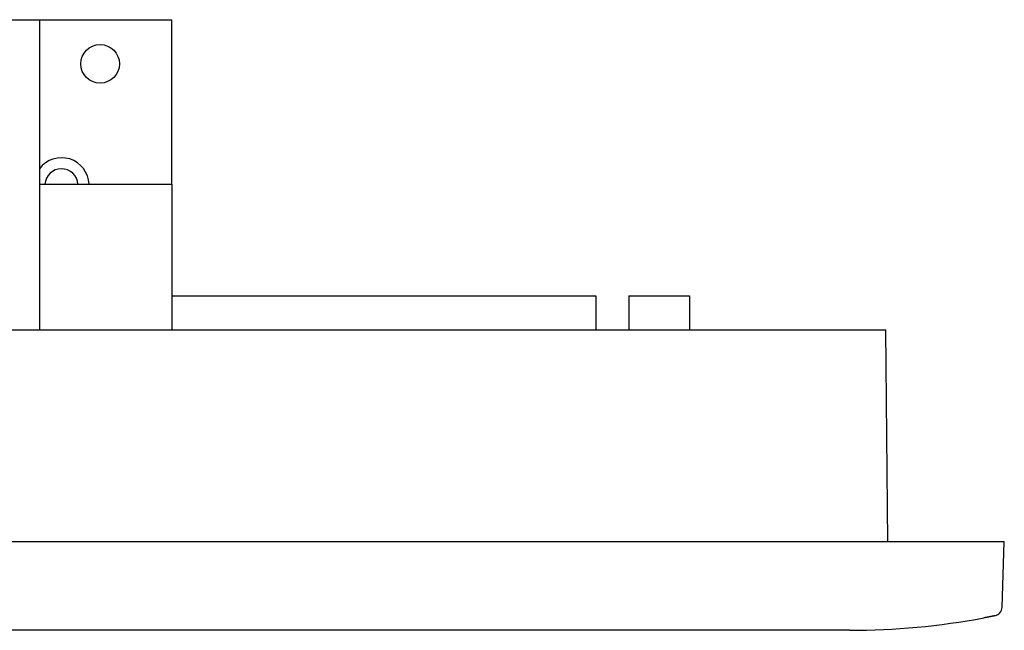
# Model space of a CAD drawing. Header units: millimetres. Extents: x 7187 to 8806, y -3756 to -2918.
# Tile 44 of 250: x 7546 to 7635, y -3409 to -3354. Entities that reach past the tile are written whole.
import ezdxf

# ---------------------------------------------------------------- set-up
doc = ezdxf.new("R2010")
doc.units = ezdxf.units.MM
doc.header["$LTSCALE"] = 3

msp = doc.modelspace()

# ---------------------------------------------------------------- linework, layer by layer
at = {"linetype": 'Continuous', "lineweight": 30}
for p, q in [((7460.428, -3353.536), (7547.428, -3353.536)), ((7547.428, -3353.536), (7547.428, -3381.636)), ((7547.428, -3353.536), (7559.428, -3353.536)), ((7559.428, -3368.436), (7559.428, -3353.536)), ((7547.428, -3368.436), (7559.428, -3368.436)), ((7559.428, -3368.436), (7559.428, -3381.636)), ((7559.428, -3378.536), (7597.803, -3378.536)), ((7597.803, -3378.536), (7597.803, -3381.636)), ((7600.803, -3378.536), (7606.303, -3378.536)), ((7600.803, -3378.536), (7600.803, -3381.636)), ((7606.303, -3378.536), (7606.303, -3381.636)), ((7249.603, -3381.636), (7620.003, -3381.636)), ((7620.003, -3381.636), (7624.087, -3381.636)), ((7624.255, -3400.836), (7624.087, -3381.636)), ((7632.803, -3400.836), (7236.803, -3400.836)), ((7634.803, -3400.836), (7632.803, -3400.836)), ((7634.596, -3406.758), (7634.803, -3400.836)), ((7620.803, -3408.836), (7248.803, -3408.836))]:
    msp.add_line(p, q, dxfattribs=at)
msp.add_polyline3d([(7633.952, -3407.511, 0), (7633.952, -3407.511, 0), (7633.952, -3407.511, 0), (7633.952, -3407.511, 0), (7633.952, -3407.511, 0), (7633.952, -3407.511, 0), (7633.952, -3407.511, 0), (7633.952, -3407.511, 0), (7633.952, -3407.511, 0), (7633.952, -3407.511, 0), (7633.952, -3407.511, 0), (7633.952, -3407.511, 0), (7633.952, -3407.511, 0), (7633.952, -3407.511, 0), (7633.952, -3407.511, 0), (7633.952, -3407.511, 0), (7633.952, -3407.511, 0), (7633.952, -3407.511, 0), (7633.942, -3407.511, 0), (7633.942, -3407.511, 0), (7633.942, -3407.511, 0), (7633.942, -3407.511, 0), (7633.942, -3407.511, 0), (7633.942, -3407.511, 0), (7633.942, -3407.511, 0), (7633.942, -3407.521, 0), (7633.942, -3407.521, 0), (7633.942, -3407.521, 0), (7633.942, -3407.521, 0), (7633.942, -3407.521, 0), (7633.942, -3407.521, 0), (7633.932, -3407.521, 0), (7633.932, -3407.521, 0), (7633.932, -3407.521, 0), (7633.932, -3407.521, 0), (7633.932, -3407.521, 0), (7633.932, -3407.521, 0), (7633.932, -3407.521, 0), (7633.932, -3407.521, 0), (7633.922, -3407.521, 0), (7633.922, -3407.521, 0), (7633.922, -3407.521, 0), (7633.922, -3407.521, 0), (7633.922, -3407.521, 0), (7633.922, -3407.521, 0), (7633.912, -3407.521, 0), (7633.912, -3407.521, 0), (7633.912, -3407.521, 0), (7633.912, -3407.521, 0), (7633.912, -3407.521, 0), (7633.912, -3407.521, 0), (7633.902, -3407.521, 0), (7633.902, -3407.521, 0), (7633.902, -3407.521, 0), (7633.902, -3407.521, 0), (7633.902, -3407.521, 0), (7633.892, -3407.521, 0), (7633.892, -3407.521, 0), (7633.892, -3407.531, 0), (7633.892, -3407.531, 0), (7633.882, -3407.531, 0), (7633.882, -3407.531, 0), (7633.882, -3407.531, 0), (7633.882, -3407.531, 0), (7633.882, -3407.531, 0), (7633.872, -3407.531, 0), (7633.872, -3407.531, 0), (7633.872, -3407.531, 0), (7633.862, -3407.531, 0), (7633.862, -3407.531, 0), (7633.862, -3407.531, 0), (7633.862, -3407.531, 0), (7633.852, -3407.531, 0), (7633.852, -3407.531, 0), (7633.852, -3407.531, 0), (7633.852, -3407.531, 0), (7633.842, -3407.531, 0), (7633.842, -3407.541, 0), (7633.842, -3407.541, 0), (7633.832, -3407.541, 0), (7633.832, -3407.541, 0), (7633.832, -3407.541, 0), (7633.822, -3407.541, 0), (7633.822, -3407.541, 0), (7633.822, -3407.541, 0), (7633.822, -3407.541, 0), (7633.812, -3407.541, 0), (7633.812, -3407.541, 0), (7633.812, -3407.541, 0), (7633.802, -3407.541, 0), (7633.802, -3407.541, 0), (7633.802, -3407.541, 0), (7633.792, -3407.541, 0), (7633.792, -3407.551, 0), (7633.792, -3407.551, 0), (7633.782, -3407.551, 0), (7633.782, -3407.551, 0), (7633.772, -3407.551, 0), (7633.772, -3407.551, 0), (7633.772, -3407.551, 0), (7633.762, -3407.551, 0), (7633.762, -3407.551, 0), (7633.762, -3407.551, 0), (7633.752, -3407.551, 0), (7633.752, -3407.551, 0), (7633.752, -3407.551, 0), (7633.742, -3407.561, 0), (7633.742, -3407.561, 0), (7633.732, -3407.561, 0), (7633.732, -3407.561, 0), (7633.732, -3407.561, 0), (7633.722, -3407.561, 0), (7633.722, -3407.561, 0), (7633.712, -3407.561, 0), (7633.712, -3407.561, 0), (7633.712, -3407.561, 0), (7633.702, -3407.561, 0), (7633.702, -3407.561, 0), (7633.692, -3407.561, 0), (7633.692, -3407.571, 0), (7633.692, -3407.571, 0), (7633.682, -3407.571, 0), (7633.682, -3407.571, 0), (7633.672, -3407.571, 0), (7633.672, -3407.571, 0), (7633.662, -3407.571, 0), (7633.662, -3407.571, 0), (7633.662, -3407.571, 0), (7633.652, -3407.571, 0), (7633.652, -3407.571, 0), (7633.642, -3407.571, 0), (7633.642, -3407.581, 0), (7633.632, -3407.581, 0), (7633.632, -3407.581, 0), (7633.622, -3407.581, 0), (7633.622, -3407.581, 0), (7633.612, -3407.581, 0), (7633.612, -3407.581, 0), (7633.612, -3407.581, 0), (7633.602, -3407.581, 0), (7633.602, -3407.581, 0), (7633.592, -3407.581, 0), (7633.592, -3407.591, 0), (7633.582, -3407.591, 0), (7633.582, -3407.591, 0), (7633.572, -3407.591, 0), (7633.572, -3407.591, 0), (7633.562, -3407.591, 0), (7633.562, -3407.591, 0), (7633.552, -3407.591, 0), (7633.552, -3407.591, 0), (7633.542, -3407.591, 0), (7633.542, -3407.601, 0), (7633.532, -3407.601, 0), (7633.532, -3407.601, 0), (7633.522, -3407.601, 0), (7633.522, -3407.601, 0), (7633.512, -3407.601, 0), (7633.512, -3407.601, 0), (7633.502, -3407.601, 0), (7633.502, -3407.601, 0), (7633.492, -3407.601, 0), (7633.492, -3407.611, 0), (7633.482, -3407.611, 0), (7633.482, -3407.611, 0), (7633.472, -3407.611, 0), (7633.472, -3407.611, 0), (7633.462, -3407.611, 0), (7633.462, -3407.611, 0), (7633.452, -3407.611, 0), (7633.442, -3407.611, 0), (7633.442, -3407.611, 0), (7633.432, -3407.621, 0), (7633.432, -3407.621, 0), (7633.422, -3407.621, 0), (7633.422, -3407.621, 0), (7633.412, -3407.621, 0), (7633.412, -3407.621, 0), (7633.402, -3407.621, 0), (7633.402, -3407.621, 0), (7633.392, -3407.621, 0), (7633.382, -3407.631, 0), (7633.382, -3407.631, 0), (7633.372, -3407.631, 0), (7633.372, -3407.631, 0), (7633.362, -3407.631, 0), (7633.362, -3407.631, 0), (7633.352, -3407.631, 0), (7633.352, -3407.631, 0), (7633.342, -3407.631, 0), (7633.332, -3407.641, 0), (7633.332, -3407.641, 0), (7633.322, -3407.641, 0), (7633.322, -3407.641, 0), (7633.312, -3407.641, 0), (7633.312, -3407.641, 0), (7633.302, -3407.641, 0), (7633.292, -3407.641, 0), (7633.292, -3407.641, 0), (7633.282, -3407.641, 0), (7633.282, -3407.651, 0), (7633.272, -3407.651, 0), (7633.272, -3407.651, 0), (7633.262, -3407.651, 0), (7633.252, -3407.651, 0), (7633.252, -3407.651, 0), (7633.242, -3407.651, 0), (7633.242, -3407.651, 0), (7633.232, -3407.661, 0), (7633.222, -3407.661, 0), (7633.222, -3407.661, 0), (7633.212, -3407.661, 0), (7633.212, -3407.661, 0), (7633.202, -3407.661, 0), (7633.202, -3407.661, 0), (7633.192, -3407.661, 0), (7633.182, -3407.661, 0), (7633.182, -3407.671, 0), (7633.172, -3407.671, 0), (7633.172, -3407.671, 0), (7633.162, -3407.671, 0), (7633.152, -3407.671, 0), (7633.152, -3407.671, 0), (7633.142, -3407.671, 0), (7633.142, -3407.671, 0), (7633.132, -3407.671, 0), (7633.122, -3407.681, 0), (7633.122, -3407.681, 0), (7633.112, -3407.681, 0), (7633.112, -3407.681, 0), (7633.102, -3407.681, 0), (7633.092, -3407.681, 0), (7633.092, -3407.681, 0), (7633.082, -3407.681, 0), (7633.082, -3407.681, 0), (7633.072, -3407.691, 0), (7633.062, -3407.691, 0), (7633.062, -3407.691, 0), (7633.052, -3407.691, 0), (7633.042, -3407.691, 0), (7633.042, -3407.691, 0), (7633.032, -3407.691, 0), (7633.032, -3407.691, 0), (7633.022, -3407.691, 0), (7633.012, -3407.701, 0), (7633.012, -3407.701, 0), (7633.002, -3407.701, 0), (7633.002, -3407.701, 0), (7632.992, -3407.701, 0), (7632.982, -3407.701, 0), (7632.982, -3407.701, 0), (7632.972, -3407.701, 0), (7632.972, -3407.711, 0), (7632.962, -3407.711, 0), (7632.952, -3407.711, 0), (7632.952, -3407.711, 0)], dxfattribs=at)
msp.add_circle((7552.928, -3357.536), 1.75, dxfattribs=at)
for centre, radius, start, end in [((7549.428, -3368.536), 2.5, 2.29244, 143.1301), ((7549.428, -3368.536), 1.5, 3.82255, 176.17745), ((7633.796, -3406.73), 0.8, 281.48056, 358), ((7620.803, -3342.753), 66.083, 270, 280.592)]:
    msp.add_arc(centre, radius, start, end, dxfattribs=at)

doc.saveas('drawing.dxf')
